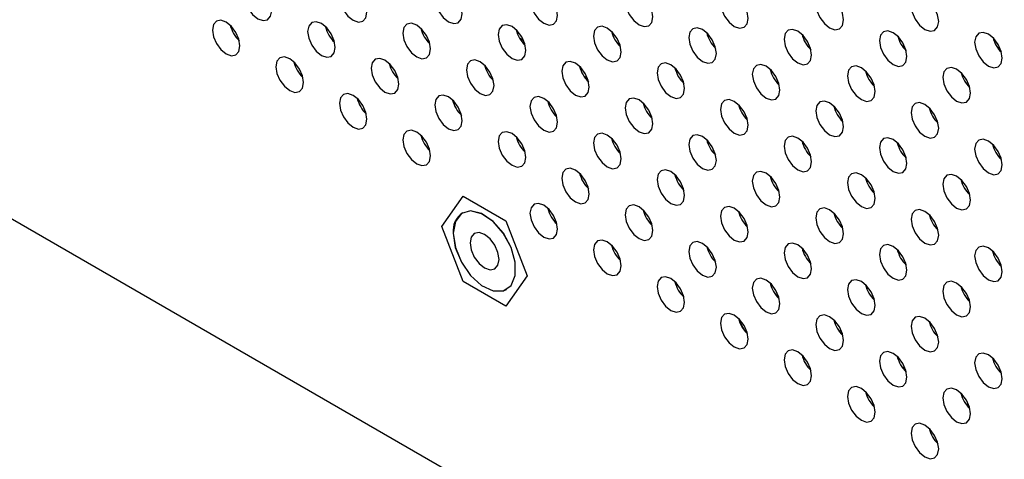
# Model space of a CAD drawing. Header units: millimetres. Extents: x 0 to 844, y -2 to 552.
# Tile 84 of 151: x 635.35 to 641.36, y 408.99 to 411.68. Entities that reach past the tile are written whole.
import ezdxf

# ---------------------------------------------------------------- set-up
doc = ezdxf.new("R2010")
doc.units = ezdxf.units.MM
doc.styles.get("Standard").update_dxf_attribs({"font": 'GOTHIC.TTF'})
doc.dimstyles.new('SLDDIMSTYLE7', dxfattribs={"dimtxt": 0.18, "dimasz": 1.3208, "dimexe": 0, "dimexo": 0.0625, "dimgap": 0, "dimtad": 0, "dimtih": 1, "dimtoh": 1, "dimdec": 0, "dimrnd": 1e-09, "dimzin": 0, "dimdsep": 46, "dimtxsty": 'STANDARD', "dimblk1": 'DOT', "dimblk2": 'DOT', "dimsah": 1, "dimcen": 0.09, "dimadec": 0, "dimazin": 0, "dimtfac": 1.3208, "dimtdec": 0, "dimtofl": 0, "dimtmove": 0, "dimatfit": 3, "dimldrblk": 'DOT', "dimfxl": 1, "dimfrac": 2, "dimtolj": 1, "dimtzin": 0, "dimarcsym": 0})

# ---------------------------------------------------------------- blocks, each defined once
blk = doc.blocks.new('_Dot')
at = {"color": 0, "linetype": 'ByBlock', "lineweight": -2}
blk.add_line((-0.5, 0), (-1, 0), dxfattribs=at)
at = {"color": 0, "linetype": 'ByBlock', "const_width": 0.5}
blk.add_lwpolyline([(-0.25, 0, 1), (0.25, 0, 1)], format="xyb", close=True, dxfattribs=at)

msp = doc.modelspace()

# ---------------------------------------------------------------- linework, layer by layer
at = {"color": 7, "linetype": 'Continuous', "lineweight": 25}
for p, q in [((614.1988, 422.638), (681.9211, 383.5428)), ((638.425, 411.5474), (638.4007, 411.5614)), ((637.462, 411.1085), (637.4476, 411.1168)), ((637.8499, 410.8846), (637.8355, 410.8929)), ((637.9251, 410.4107), (638.0558, 410.5966)), ((638.0558, 410.5966), (638.0559, 410.5967)), ((638.0558, 410.5966), (638.317, 410.4458)), ((638.0518, 410.4934), (638.0517, 410.4933)), ((638.317, 410.4458), (638.3172, 410.4459)), ((638.317, 410.4458), (638.4477, 410.109)), ((638.0558, 410.074), (637.9251, 410.4107)), ((638.317, 409.9232), (638.0558, 410.074)), ((638.4477, 410.109), (638.317, 409.9232)), ((638.4477, 410.109), (638.4479, 410.1092)), ((638.3211, 410.0265), (638.3213, 410.0266)), ((638.317, 409.9232), (638.3172, 409.9233)), ((639.7429, 409.8307), (639.7787, 409.7688))]:
    msp.add_line(p, q, dxfattribs=at)
at = {"color": 7, "linetype": 'Continuous', "lineweight": 25, "flags": 128}
for points in [[(636.8868, 411.7292), (636.8804, 411.7701), (636.8622, 411.8122), (636.8348, 411.849), (636.8026, 411.875), (636.7704, 411.8862), (636.7431, 411.8809), (636.7248, 411.8599), (636.7184, 411.8264), (636.7248, 411.7855), (636.7431, 411.7434), (636.7704, 411.7066), (636.8026, 411.6806), (636.8348, 411.6694), (636.8622, 411.6747), (636.8804, 411.6957), (636.8868, 411.7292)], [(637.4687, 411.72), (637.4623, 411.7609), (637.444, 411.8029), (637.4167, 411.8398), (637.3845, 411.8658), (637.3523, 411.877), (637.325, 411.8717), (637.3067, 411.8507), (637.3003, 411.8172), (637.3067, 411.7763), (637.325, 411.7342), (637.3523, 411.6973), (637.3845, 411.6713), (637.4167, 411.6601), (637.444, 411.6654), (637.4623, 411.6865), (637.4687, 411.72)], [(638.0506, 411.7107), (638.0442, 411.7516), (638.0259, 411.7937), (637.9986, 411.8305), (637.9664, 411.8565), (637.9342, 411.8677), (637.9068, 411.8624), (637.8886, 411.8414), (637.8822, 411.8079), (637.8886, 411.767), (637.9068, 411.7249), (637.9342, 411.6881), (637.9664, 411.6621), (637.9986, 411.6509), (638.0259, 411.6562), (638.0442, 411.6772), (638.0506, 411.7107)], [(638.6324, 411.7014), (638.626, 411.7424), (638.6078, 411.7844), (638.5805, 411.8213), (638.5482, 411.8473), (638.516, 411.8585), (638.4887, 411.8532), (638.4705, 411.8322), (638.4641, 411.7987), (638.4705, 411.7577), (638.4887, 411.7157), (638.516, 411.6788), (638.5482, 411.6528), (638.5805, 411.6416), (638.6078, 411.6469), (638.626, 411.6679), (638.6324, 411.7014)], [(639.2143, 411.6922), (639.2079, 411.7331), (639.1897, 411.7752), (639.1624, 411.812), (639.1301, 411.838), (639.0979, 411.8492), (639.0706, 411.8439), (639.0524, 411.8229), (639.0459, 411.7894), (639.0524, 411.7485), (639.0706, 411.7064), (639.0979, 411.6696), (639.1301, 411.6436), (639.1624, 411.6324), (639.1897, 411.6377), (639.2079, 411.6587), (639.2143, 411.6922)], [(639.7962, 411.6829), (639.7898, 411.7238), (639.7715, 411.7659), (639.7442, 411.8028), (639.712, 411.8288), (639.6798, 411.84), (639.6525, 411.8347), (639.6342, 411.8137), (639.6278, 411.7801), (639.6342, 411.7392), (639.6525, 411.6972), (639.6798, 411.6603), (639.712, 411.6343), (639.7442, 411.6231), (639.7715, 411.6284), (639.7898, 411.6494), (639.7962, 411.6829)], [(640.3781, 411.6737), (640.3717, 411.7146), (640.3534, 411.7567), (640.3261, 411.7935), (640.2939, 411.8195), (640.2617, 411.8307), (640.2344, 411.8254), (640.2161, 411.8044), (640.2097, 411.7709), (640.2161, 411.73), (640.2344, 411.6879), (640.2617, 411.6511), (640.2939, 411.6251), (640.3261, 411.6139), (640.3534, 411.6192), (640.3717, 411.6402), (640.3781, 411.6737)], [(640.9599, 411.6644), (640.9535, 411.7053), (640.9353, 411.7474), (640.908, 411.7843), (640.8758, 411.8103), (640.8435, 411.8215), (640.8162, 411.8161), (640.798, 411.7951), (640.7916, 411.7616), (640.798, 411.7207), (640.8162, 411.6787), (640.8435, 411.6418), (640.8758, 411.6158), (640.908, 411.6046), (640.9353, 411.6099), (640.9535, 411.6309), (640.9599, 411.6644)], [(636.6928, 411.5145), (636.6864, 411.5554), (636.6682, 411.5975), (636.6409, 411.6343), (636.6086, 411.6603), (636.5764, 411.6715), (636.5491, 411.6662), (636.5309, 411.6452), (636.5245, 411.6117), (636.5309, 411.5708), (636.5491, 411.5287), (636.5764, 411.4919), (636.6086, 411.4659), (636.6409, 411.4547), (636.6682, 411.46), (636.6864, 411.481), (636.6928, 411.5145)], [(637.2747, 411.5053), (637.2683, 411.5462), (637.2501, 411.5882), (637.2228, 411.6251), (637.1905, 411.6511), (637.1583, 411.6623), (637.131, 411.657), (637.1128, 411.636), (637.1064, 411.6025), (637.1128, 411.5616), (637.131, 411.5195), (637.1583, 411.4826), (637.1905, 411.4566), (637.2228, 411.4454), (637.2501, 411.4508), (637.2683, 411.4718), (637.2747, 411.5053)], [(637.8566, 411.496), (637.8502, 411.5369), (637.8319, 411.579), (637.8046, 411.6158), (637.7724, 411.6418), (637.7402, 411.653), (637.7129, 411.6477), (637.6946, 411.6267), (637.6882, 411.5932), (637.6946, 411.5523), (637.7129, 411.5102), (637.7402, 411.4734), (637.7724, 411.4474), (637.8046, 411.4362), (637.8319, 411.4415), (637.8502, 411.4625), (637.8566, 411.496)], [(638.4385, 411.4868), (638.4321, 411.5277), (638.4138, 411.5697), (638.3865, 411.6066), (638.3543, 411.6326), (638.3221, 411.6438), (638.2948, 411.6385), (638.2765, 411.6175), (638.2701, 411.584), (638.2765, 411.5431), (638.2948, 411.501), (638.3221, 411.4641), (638.3543, 411.4381), (638.3865, 411.4269), (638.4138, 411.4322), (638.4321, 411.4532), (638.4385, 411.4868)], [(639.0204, 411.4775), (639.0139, 411.5184), (638.9957, 411.5605), (638.9684, 411.5973), (638.9362, 411.6233), (638.9039, 411.6345), (638.8766, 411.6292), (638.8584, 411.6082), (638.852, 411.5747), (638.8584, 411.5338), (638.8766, 411.4917), (638.9039, 411.4549), (638.9362, 411.4289), (638.9684, 411.4177), (638.9957, 411.423), (639.0139, 411.444), (639.0204, 411.4775)], [(639.6022, 411.4682), (639.5958, 411.5091), (639.5776, 411.5512), (639.5503, 411.5881), (639.5181, 411.6141), (639.4858, 411.6253), (639.4585, 411.62), (639.4403, 411.599), (639.4339, 411.5655), (639.4403, 411.5245), (639.4585, 411.4825), (639.4858, 411.4456), (639.5181, 411.4196), (639.5503, 411.4084), (639.5776, 411.4137), (639.5958, 411.4347), (639.6022, 411.4682)], [(640.1841, 411.459), (640.1777, 411.4999), (640.1594, 411.542), (640.1321, 411.5788), (640.0999, 411.6048), (640.0677, 411.616), (640.0404, 411.6107), (640.0221, 411.5897), (640.0157, 411.5562), (640.0221, 411.5153), (640.0404, 411.4732), (640.0677, 411.4364), (640.0999, 411.4104), (640.1321, 411.3992), (640.1594, 411.4045), (640.1777, 411.4255), (640.1841, 411.459)], [(640.766, 411.4497), (640.7596, 411.4906), (640.7413, 411.5327), (640.714, 411.5696), (640.6818, 411.5956), (640.6496, 411.6068), (640.6223, 411.6015), (640.604, 411.5804), (640.5976, 411.5469), (640.604, 411.506), (640.6223, 411.464), (640.6496, 411.4271), (640.6818, 411.4011), (640.714, 411.3899), (640.7413, 411.3952), (640.7596, 411.4162), (640.766, 411.4497)], [(641.3479, 411.4405), (641.3415, 411.4814), (641.3232, 411.5235), (641.2959, 411.5603), (641.2637, 411.5863), (641.2315, 411.5975), (641.2041, 411.5922), (641.1859, 411.5712), (641.1795, 411.5377), (641.1859, 411.4968), (641.2041, 411.4547), (641.2315, 411.4179), (641.2637, 411.3919), (641.2959, 411.3807), (641.3232, 411.386), (641.3415, 411.407), (641.3479, 411.4405)], [(637.0808, 411.2906), (637.0743, 411.3315), (637.0561, 411.3736), (637.0288, 411.4104), (636.9966, 411.4364), (636.9643, 411.4476), (636.937, 411.4423), (636.9188, 411.4213), (636.9124, 411.3878), (636.9188, 411.3469), (636.937, 411.3048), (636.9643, 411.268), (636.9966, 411.242), (637.0288, 411.2308), (637.0561, 411.2361), (637.0743, 411.2571), (637.0808, 411.2906)], [(637.6626, 411.2813), (637.6562, 411.3222), (637.638, 411.3643), (637.6107, 411.4011), (637.5785, 411.4271), (637.5462, 411.4383), (637.5189, 411.433), (637.5007, 411.412), (637.4943, 411.3785), (637.5007, 411.3376), (637.5189, 411.2955), (637.5462, 411.2587), (637.5785, 411.2327), (637.6107, 411.2215), (637.638, 411.2268), (637.6562, 411.2478), (637.6626, 411.2813)], [(638.2445, 411.2721), (638.2381, 411.313), (638.2199, 411.3551), (638.1925, 411.3919), (638.1603, 411.4179), (638.1281, 411.4291), (638.1008, 411.4238), (638.0825, 411.4028), (638.0761, 411.3693), (638.0825, 411.3284), (638.1008, 411.2863), (638.1281, 411.2495), (638.1603, 411.2235), (638.1925, 411.2123), (638.2199, 411.2176), (638.2381, 411.2386), (638.2445, 411.2721)], [(638.8264, 411.2628), (638.82, 411.3037), (638.8017, 411.3458), (638.7744, 411.3826), (638.7422, 411.4086), (638.71, 411.4198), (638.6827, 411.4145), (638.6644, 411.3935), (638.658, 411.36), (638.6644, 411.3191), (638.6827, 411.277), (638.71, 411.2402), (638.7422, 411.2142), (638.7744, 411.203), (638.8017, 411.2083), (638.82, 411.2293), (638.8264, 411.2628)], [(639.4083, 411.2536), (639.4019, 411.2945), (639.3836, 411.3365), (639.3563, 411.3734), (639.3241, 411.3994), (639.2919, 411.4106), (639.2645, 411.4053), (639.2463, 411.3843), (639.2399, 411.3508), (639.2463, 411.3099), (639.2645, 411.2678), (639.2919, 411.2309), (639.3241, 411.2049), (639.3563, 411.1937), (639.3836, 411.1991), (639.4019, 411.2201), (639.4083, 411.2536)], [(639.9902, 411.2443), (639.9838, 411.2852), (639.9655, 411.3273), (639.9382, 411.3641), (639.906, 411.3901), (639.8738, 411.4013), (639.8464, 411.396), (639.8282, 411.375), (639.8218, 411.3415), (639.8282, 411.3006), (639.8464, 411.2585), (639.8738, 411.2217), (639.906, 411.1957), (639.9382, 411.1845), (639.9655, 411.1898), (639.9838, 411.2108), (639.9902, 411.2443)], [(640.572, 411.2351), (640.5656, 411.276), (640.5474, 411.318), (640.5201, 411.3549), (640.4878, 411.3809), (640.4556, 411.3921), (640.4283, 411.3868), (640.4101, 411.3658), (640.4036, 411.3323), (640.4101, 411.2914), (640.4283, 411.2493), (640.4556, 411.2124), (640.4878, 411.1864), (640.5201, 411.1752), (640.5474, 411.1806), (640.5656, 411.2016), (640.572, 411.2351)], [(641.1539, 411.2258), (641.1475, 411.2667), (641.1293, 411.3088), (641.1019, 411.3456), (641.0697, 411.3716), (641.0375, 411.3828), (641.0102, 411.3775), (640.9919, 411.3565), (640.9855, 411.323), (640.9919, 411.2821), (641.0102, 411.24), (641.0375, 411.2032), (641.0697, 411.1772), (641.1019, 411.166), (641.1293, 411.1713), (641.1475, 411.1923), (641.1539, 411.2258)], [(638.7922, 411.3315), (638.803, 411.3241), (638.8163, 411.3148)], [(637.4687, 411.0666), (637.4623, 411.1075), (637.444, 411.1496), (637.4167, 411.1865), (637.3845, 411.2125), (637.3523, 411.2237), (637.325, 411.2184), (637.3067, 411.1973), (637.3003, 411.1638), (637.3067, 411.1229), (637.325, 411.0809), (637.3523, 411.044), (637.3845, 411.018), (637.4167, 411.0068), (637.444, 411.0121), (637.4623, 411.0331), (637.4687, 411.0666)], [(638.0506, 411.0574), (638.0442, 411.0983), (638.0259, 411.1404), (637.9986, 411.1772), (637.9664, 411.2032), (637.9342, 411.2144), (637.9068, 411.2091), (637.8886, 411.1881), (637.8822, 411.1546), (637.8886, 411.1137), (637.9068, 411.0716), (637.9342, 411.0348), (637.9664, 411.0088), (637.9986, 410.9976), (638.0259, 411.0029), (638.0442, 411.0239), (638.0506, 411.0574)], [(638.6324, 411.0481), (638.626, 411.089), (638.6078, 411.1311), (638.5805, 411.168), (638.5482, 411.194), (638.516, 411.2052), (638.4887, 411.1998), (638.4705, 411.1788), (638.4641, 411.1453), (638.4705, 411.1044), (638.4887, 411.0624), (638.516, 411.0255), (638.5482, 410.9995), (638.5805, 410.9883), (638.6078, 410.9936), (638.626, 411.0146), (638.6324, 411.0481)], [(639.2143, 411.0389), (639.2079, 411.0798), (639.1897, 411.1219), (639.1624, 411.1587), (639.1301, 411.1847), (639.0979, 411.1959), (639.0706, 411.1906), (639.0524, 411.1696), (639.0459, 411.1361), (639.0524, 411.0952), (639.0706, 411.0531), (639.0979, 411.0163), (639.1301, 410.9903), (639.1624, 410.9791), (639.1897, 410.9844), (639.2079, 411.0054), (639.2143, 411.0389)], [(639.7962, 411.0296), (639.7898, 411.0705), (639.7715, 411.1126), (639.7442, 411.1494), (639.712, 411.1754), (639.6798, 411.1866), (639.6525, 411.1813), (639.6342, 411.1603), (639.6278, 411.1268), (639.6342, 411.0859), (639.6525, 411.0439), (639.6798, 411.007), (639.712, 410.981), (639.7442, 410.9698), (639.7715, 410.9751), (639.7898, 410.9961), (639.7962, 411.0296)], [(640.3781, 411.0204), (640.3717, 411.0613), (640.3534, 411.1033), (640.3261, 411.1402), (640.2939, 411.1662), (640.2617, 411.1774), (640.2344, 411.1721), (640.2161, 411.1511), (640.2097, 411.1176), (640.2161, 411.0767), (640.2344, 411.0346), (640.2617, 410.9977), (640.2939, 410.9717), (640.3261, 410.9605), (640.3534, 410.9659), (640.3717, 410.9869), (640.3781, 411.0204)], [(640.9599, 411.0111), (640.9535, 411.052), (640.9353, 411.0941), (640.908, 411.1309), (640.8758, 411.1569), (640.8435, 411.1681), (640.8162, 411.1628), (640.798, 411.1418), (640.7916, 411.1083), (640.798, 411.0674), (640.8162, 411.0253), (640.8435, 410.9885), (640.8758, 410.9625), (640.908, 410.9513), (640.9353, 410.9566), (640.9535, 410.9776), (640.9599, 411.0111)], [(637.8566, 410.8427), (637.8502, 410.8836), (637.8319, 410.9257), (637.8046, 410.9625), (637.7724, 410.9885), (637.7402, 410.9997), (637.7129, 410.9944), (637.6946, 410.9734), (637.6882, 410.9399), (637.6946, 410.899), (637.7129, 410.8569), (637.7402, 410.8201), (637.7724, 410.7941), (637.8046, 410.7829), (637.8319, 410.7882), (637.8502, 410.8092), (637.8566, 410.8427)], [(638.4385, 410.8334), (638.4321, 410.8743), (638.4138, 410.9164), (638.3865, 410.9533), (638.3543, 410.9793), (638.3221, 410.9905), (638.2948, 410.9852), (638.2765, 410.9641), (638.2701, 410.9306), (638.2765, 410.8897), (638.2948, 410.8477), (638.3221, 410.8108), (638.3543, 410.7848), (638.3865, 410.7736), (638.4138, 410.7789), (638.4321, 410.7999), (638.4385, 410.8334)], [(639.0204, 410.8242), (639.0139, 410.8651), (638.9957, 410.9072), (638.9684, 410.944), (638.9362, 410.97), (638.9039, 410.9812), (638.8766, 410.9759), (638.8584, 410.9549), (638.852, 410.9214), (638.8584, 410.8805), (638.8766, 410.8384), (638.9039, 410.8016), (638.9362, 410.7756), (638.9684, 410.7644), (638.9957, 410.7697), (639.0139, 410.7907), (639.0204, 410.8242)], [(639.6022, 410.8149), (639.5958, 410.8558), (639.5776, 410.8979), (639.5503, 410.9348), (639.5181, 410.9608), (639.4858, 410.972), (639.4585, 410.9666), (639.4403, 410.9456), (639.4339, 410.9121), (639.4403, 410.8712), (639.4585, 410.8292), (639.4858, 410.7923), (639.5181, 410.7663), (639.5503, 410.7551), (639.5776, 410.7604), (639.5958, 410.7814), (639.6022, 410.8149)], [(640.1841, 410.8057), (640.1777, 410.8466), (640.1594, 410.8887), (640.1321, 410.9255), (640.0999, 410.9515), (640.0677, 410.9627), (640.0404, 410.9574), (640.0221, 410.9364), (640.0157, 410.9029), (640.0221, 410.862), (640.0404, 410.8199), (640.0677, 410.7831), (640.0999, 410.7571), (640.1321, 410.7459), (640.1594, 410.7512), (640.1777, 410.7722), (640.1841, 410.8057)], [(640.766, 410.7964), (640.7596, 410.8373), (640.7413, 410.8794), (640.714, 410.9162), (640.6818, 410.9422), (640.6496, 410.9534), (640.6223, 410.9481), (640.604, 410.9271), (640.5976, 410.8936), (640.604, 410.8527), (640.6223, 410.8106), (640.6496, 410.7738), (640.6818, 410.7478), (640.714, 410.7366), (640.7413, 410.7419), (640.7596, 410.7629), (640.766, 410.7964)], [(641.3479, 410.7872), (641.3415, 410.8281), (641.3232, 410.8702), (641.2959, 410.907), (641.2637, 410.933), (641.2315, 410.9442), (641.2041, 410.9389), (641.1859, 410.9179), (641.1795, 410.8844), (641.1859, 410.8435), (641.2041, 410.8014), (641.2315, 410.7646), (641.2637, 410.7386), (641.2959, 410.7274), (641.3232, 410.7327), (641.3415, 410.7537), (641.3479, 410.7872)], [(638.8264, 410.6095), (638.82, 410.6504), (638.8017, 410.6925), (638.7744, 410.7293), (638.7422, 410.7553), (638.71, 410.7665), (638.6827, 410.7612), (638.6644, 410.7402), (638.658, 410.7067), (638.6644, 410.6658), (638.6827, 410.6237), (638.71, 410.5869), (638.7422, 410.5609), (638.7744, 410.5497), (638.8017, 410.555), (638.82, 410.576), (638.8264, 410.6095)], [(639.4083, 410.6003), (639.4019, 410.6412), (639.3836, 410.6832), (639.3563, 410.7201), (639.3241, 410.7461), (639.2919, 410.7573), (639.2645, 410.752), (639.2463, 410.731), (639.2399, 410.6975), (639.2463, 410.6566), (639.2645, 410.6145), (639.2919, 410.5776), (639.3241, 410.5516), (639.3563, 410.5404), (639.3836, 410.5457), (639.4019, 410.5667), (639.4083, 410.6003)], [(639.9902, 410.591), (639.9838, 410.6319), (639.9655, 410.674), (639.9382, 410.7108), (639.906, 410.7368), (639.8738, 410.748), (639.8464, 410.7427), (639.8282, 410.7217), (639.8218, 410.6882), (639.8282, 410.6473), (639.8464, 410.6052), (639.8738, 410.5684), (639.906, 410.5424), (639.9382, 410.5312), (639.9655, 410.5365), (639.9838, 410.5575), (639.9902, 410.591)], [(640.572, 410.5817), (640.5656, 410.6226), (640.5474, 410.6647), (640.5201, 410.7016), (640.4878, 410.7276), (640.4556, 410.7388), (640.4283, 410.7335), (640.4101, 410.7125), (640.4036, 410.6789), (640.4101, 410.638), (640.4283, 410.596), (640.4556, 410.5591), (640.4878, 410.5331), (640.5201, 410.5219), (640.5474, 410.5272), (640.5656, 410.5482), (640.572, 410.5817)], [(641.1539, 410.5725), (641.1475, 410.6134), (641.1293, 410.6555), (641.1019, 410.6923), (641.0697, 410.7183), (641.0375, 410.7295), (641.0102, 410.7242), (640.9919, 410.7032), (640.9855, 410.6697), (640.9919, 410.6288), (641.0102, 410.5867), (641.0375, 410.5499), (641.0697, 410.5239), (641.1019, 410.5127), (641.1293, 410.518), (641.1475, 410.539), (641.1539, 410.5725)], [(638.6324, 410.3948), (638.626, 410.4357), (638.6078, 410.4778), (638.5805, 410.5146), (638.5482, 410.5406), (638.516, 410.5518), (638.4887, 410.5465), (638.4705, 410.5255), (638.4641, 410.492), (638.4705, 410.4511), (638.4887, 410.409), (638.516, 410.3722), (638.5482, 410.3462), (638.5805, 410.335), (638.6078, 410.3403), (638.626, 410.3613), (638.6324, 410.3948)], [(637.9953, 410.3704), (638.0082, 410.2832), (638.0452, 410.1928), (638.1013, 410.1115), (638.1689, 410.0502), (638.2389, 410.0173), (638.3019, 410.0172), (638.3492, 410.0498), (638.3746, 410.1109), (638.3746, 410.192), (638.3492, 410.2824), (638.3019, 410.3697), (638.2389, 410.4422), (638.1689, 410.4901), (638.1013, 410.5069), (638.0452, 410.4904), (638.0082, 410.4427), (637.9953, 410.3704)], [(637.9958, 410.3699), (638.0087, 410.283), (638.0456, 410.1929), (638.1015, 410.1119), (638.1688, 410.0509), (638.2386, 410.0181), (638.3012, 410.018), (638.3484, 410.0505), (638.3737, 410.1113), (638.3737, 410.1922), (638.3484, 410.2822), (638.3012, 410.3692), (638.2386, 410.4414), (638.1688, 410.4892), (638.1015, 410.5059), (638.0456, 410.4894), (638.0087, 410.442), (637.9958, 410.3699)], [(639.2143, 410.3856), (639.2079, 410.4265), (639.1897, 410.4685), (639.1624, 410.5054), (639.1301, 410.5314), (639.0979, 410.5426), (639.0706, 410.5373), (639.0524, 410.5163), (639.0459, 410.4828), (639.0524, 410.4419), (639.0706, 410.3998), (639.0979, 410.3629), (639.1301, 410.3369), (639.1624, 410.3257), (639.1897, 410.331), (639.2079, 410.3521), (639.2143, 410.3856)], [(639.7962, 410.3763), (639.7898, 410.4172), (639.7715, 410.4593), (639.7442, 410.4961), (639.712, 410.5221), (639.6798, 410.5333), (639.6525, 410.528), (639.6342, 410.507), (639.6278, 410.4735), (639.6342, 410.4326), (639.6525, 410.3905), (639.6798, 410.3537), (639.712, 410.3277), (639.7442, 410.3165), (639.7715, 410.3218), (639.7898, 410.3428), (639.7962, 410.3763)], [(640.3781, 410.3671), (640.3717, 410.408), (640.3534, 410.45), (640.3261, 410.4869), (640.2939, 410.5129), (640.2617, 410.5241), (640.2344, 410.5188), (640.2161, 410.4978), (640.2097, 410.4643), (640.2161, 410.4233), (640.2344, 410.3813), (640.2617, 410.3444), (640.2939, 410.3184), (640.3261, 410.3072), (640.3534, 410.3125), (640.3717, 410.3335), (640.3781, 410.3671)], [(640.9599, 410.3578), (640.9535, 410.3987), (640.9353, 410.4408), (640.908, 410.4776), (640.8758, 410.5036), (640.8435, 410.5148), (640.8162, 410.5095), (640.798, 410.4885), (640.7916, 410.455), (640.798, 410.4141), (640.8162, 410.372), (640.8435, 410.3352), (640.8758, 410.3092), (640.908, 410.298), (640.9353, 410.3033), (640.9535, 410.3243), (640.9599, 410.3578)], [(637.996, 410.37), (638.0089, 410.2831), (638.0458, 410.193), (638.1016, 410.112), (638.169, 410.051), (638.2387, 410.0182), (638.3014, 410.0181), (638.3213, 410.0266)], [(638.0982, 410.311), (638.1049, 410.2681), (638.1241, 410.2239), (638.1528, 410.1852), (638.1866, 410.1579), (638.2204, 410.1462), (638.2491, 410.1517), (638.2682, 410.1738), (638.275, 410.209), (638.2682, 410.2519), (638.2491, 410.2961), (638.2204, 410.3348), (638.1866, 410.3621), (638.1528, 410.3738), (638.1241, 410.3682), (638.1049, 410.3462), (638.0982, 410.311)], [(639.0204, 410.1709), (639.0139, 410.2118), (638.9957, 410.2539), (638.9684, 410.2907), (638.9362, 410.3167), (638.9039, 410.3279), (638.8766, 410.3226), (638.8584, 410.3016), (638.852, 410.2681), (638.8584, 410.2272), (638.8766, 410.1851), (638.9039, 410.1483), (638.9362, 410.1223), (638.9684, 410.1111), (638.9957, 410.1164), (639.0139, 410.1374), (639.0204, 410.1709)], [(639.6022, 410.1616), (639.5958, 410.2025), (639.5776, 410.2446), (639.5503, 410.2814), (639.5181, 410.3074), (639.4858, 410.3186), (639.4585, 410.3133), (639.4403, 410.2923), (639.4339, 410.2588), (639.4403, 410.2179), (639.4585, 410.1758), (639.4858, 410.139), (639.5181, 410.113), (639.5503, 410.1018), (639.5776, 410.1071), (639.5958, 410.1281), (639.6022, 410.1616)], [(640.1841, 410.1524), (640.1777, 410.1933), (640.1594, 410.2353), (640.1321, 410.2722), (640.0999, 410.2982), (640.0677, 410.3094), (640.0404, 410.3041), (640.0221, 410.2831), (640.0157, 410.2496), (640.0221, 410.2087), (640.0404, 410.1666), (640.0677, 410.1298), (640.0999, 410.1038), (640.1321, 410.0926), (640.1594, 410.0979), (640.1777, 410.1189), (640.1841, 410.1524)], [(640.766, 410.1431), (640.7596, 410.184), (640.7413, 410.2261), (640.714, 410.2629), (640.6818, 410.2889), (640.6496, 410.3001), (640.6223, 410.2948), (640.604, 410.2738), (640.5976, 410.2403), (640.604, 410.1994), (640.6223, 410.1573), (640.6496, 410.1205), (640.6818, 410.0945), (640.714, 410.0833), (640.7413, 410.0886), (640.7596, 410.1096), (640.766, 410.1431)], [(641.3479, 410.1339), (641.3415, 410.1748), (641.3232, 410.2168), (641.2959, 410.2537), (641.2637, 410.2797), (641.2315, 410.2909), (641.2041, 410.2856), (641.1859, 410.2646), (641.1795, 410.2311), (641.1859, 410.1902), (641.2041, 410.1481), (641.2315, 410.1112), (641.2637, 410.0852), (641.2959, 410.074), (641.3232, 410.0794), (641.3415, 410.1004), (641.3479, 410.1339)], [(639.4083, 409.9469), (639.4019, 409.9878), (639.3836, 410.0299), (639.3563, 410.0668), (639.3241, 410.0928), (639.2919, 410.104), (639.2645, 410.0987), (639.2463, 410.0776), (639.2399, 410.0441), (639.2463, 410.0032), (639.2645, 409.9612), (639.2919, 409.9243), (639.3241, 409.8983), (639.3563, 409.8871), (639.3836, 409.8924), (639.4019, 409.9134), (639.4083, 409.9469)], [(639.9902, 409.9377), (639.9838, 409.9786), (639.9655, 410.0207), (639.9382, 410.0575), (639.906, 410.0835), (639.8738, 410.0947), (639.8464, 410.0894), (639.8282, 410.0684), (639.8218, 410.0349), (639.8282, 409.994), (639.8464, 409.9519), (639.8738, 409.9151), (639.906, 409.8891), (639.9382, 409.8779), (639.9655, 409.8832), (639.9838, 409.9042), (639.9902, 409.9377)], [(640.572, 409.9284), (640.5656, 409.9693), (640.5474, 410.0114), (640.5201, 410.0483), (640.4878, 410.0743), (640.4556, 410.0855), (640.4283, 410.0801), (640.4101, 410.0591), (640.4036, 410.0256), (640.4101, 409.9847), (640.4283, 409.9427), (640.4556, 409.9058), (640.4878, 409.8798), (640.5201, 409.8686), (640.5474, 409.8739), (640.5656, 409.8949), (640.572, 409.9284)], [(641.1539, 409.9192), (641.1475, 409.9601), (641.1293, 410.0021), (641.1019, 410.039), (641.0697, 410.065), (641.0375, 410.0762), (641.0102, 410.0709), (640.9919, 410.0499), (640.9855, 410.0164), (640.9919, 409.9755), (641.0102, 409.9334), (641.0375, 409.8966), (641.0697, 409.8706), (641.1019, 409.8594), (641.1293, 409.8647), (641.1475, 409.8857), (641.1539, 409.9192)], [(639.9631, 409.9958), (639.9637, 409.9959), (639.9766, 409.9984)], [(639.7962, 409.723), (639.7898, 409.7639), (639.7715, 409.806), (639.7442, 409.8428), (639.712, 409.8688), (639.6798, 409.88), (639.6525, 409.8747), (639.6342, 409.8537), (639.6278, 409.8202), (639.6342, 409.7793), (639.6525, 409.7372), (639.6798, 409.7004), (639.712, 409.6744), (639.7442, 409.6632), (639.7715, 409.6685), (639.7898, 409.6895), (639.7962, 409.723)], [(640.3781, 409.7137), (640.3717, 409.7546), (640.3534, 409.7967), (640.3261, 409.8336), (640.2939, 409.8596), (640.2617, 409.8708), (640.2344, 409.8654), (640.2161, 409.8444), (640.2097, 409.8109), (640.2161, 409.77), (640.2344, 409.728), (640.2617, 409.6911), (640.2939, 409.6651), (640.3261, 409.6539), (640.3534, 409.6592), (640.3717, 409.6802), (640.3781, 409.7137)], [(640.9599, 409.7045), (640.9535, 409.7454), (640.9353, 409.7875), (640.908, 409.8243), (640.8758, 409.8503), (640.8435, 409.8615), (640.8162, 409.8562), (640.798, 409.8352), (640.7916, 409.8017), (640.798, 409.7608), (640.8162, 409.7187), (640.8435, 409.6819), (640.8758, 409.6559), (640.908, 409.6447), (640.9353, 409.65), (640.9535, 409.671), (640.9599, 409.7045)], [(640.351, 409.7718), (640.3516, 409.772), (640.3645, 409.7745)], [(640.1841, 409.4991), (640.1777, 409.54), (640.1594, 409.582), (640.1321, 409.6189), (640.0999, 409.6449), (640.0677, 409.6561), (640.0404, 409.6508), (640.0221, 409.6298), (640.0157, 409.5963), (640.0221, 409.5554), (640.0404, 409.5133), (640.0677, 409.4764), (640.0999, 409.4504), (640.1321, 409.4392), (640.1594, 409.4445), (640.1777, 409.4656), (640.1841, 409.4991)], [(640.766, 409.4898), (640.7596, 409.5307), (640.7413, 409.5728), (640.714, 409.6096), (640.6818, 409.6356), (640.6496, 409.6468), (640.6223, 409.6415), (640.604, 409.6205), (640.5976, 409.587), (640.604, 409.5461), (640.6223, 409.504), (640.6496, 409.4672), (640.6818, 409.4412), (640.714, 409.43), (640.7413, 409.4353), (640.7596, 409.4563), (640.766, 409.4898)], [(641.3479, 409.4805), (641.3415, 409.5215), (641.3232, 409.5635), (641.2959, 409.6004), (641.2637, 409.6264), (641.2315, 409.6376), (641.2041, 409.6323), (641.1859, 409.6113), (641.1795, 409.5778), (641.1859, 409.5368), (641.2041, 409.4948), (641.2315, 409.4579), (641.2637, 409.4319), (641.2959, 409.4207), (641.3232, 409.426), (641.3415, 409.447), (641.3479, 409.4805)], [(640.7389, 409.5479), (640.7395, 409.5481), (640.7524, 409.5506)], [(640.572, 409.2751), (640.5656, 409.316), (640.5474, 409.3581), (640.5201, 409.3949), (640.4878, 409.4209), (640.4556, 409.4321), (640.4283, 409.4268), (640.4101, 409.4058), (640.4036, 409.3723), (640.4101, 409.3314), (640.4283, 409.2893), (640.4556, 409.2525), (640.4878, 409.2265), (640.5201, 409.2153), (640.5474, 409.2206), (640.5656, 409.2416), (640.572, 409.2751)], [(641.1539, 409.2659), (641.1475, 409.3068), (641.1293, 409.3488), (641.1019, 409.3857), (641.0697, 409.4117), (641.0375, 409.4229), (641.0102, 409.4176), (640.9919, 409.3966), (640.9855, 409.3631), (640.9919, 409.3222), (641.0102, 409.2801), (641.0375, 409.2432), (641.0697, 409.2172), (641.1019, 409.206), (641.1293, 409.2113), (641.1475, 409.2323), (641.1539, 409.2659)], [(641.1268, 409.324), (641.1275, 409.3241), (641.1404, 409.3266)], [(640.9599, 409.0512), (640.9535, 409.0921), (640.9353, 409.1342), (640.908, 409.171), (640.8758, 409.197), (640.8435, 409.2082), (640.8162, 409.2029), (640.798, 409.1819), (640.7916, 409.1484), (640.798, 409.1075), (640.8162, 409.0654), (640.8435, 409.0286), (640.8758, 409.0026), (640.908, 408.9914), (640.9353, 408.9967), (640.9535, 409.0177), (640.9599, 409.0512)]]:
    msp.add_lwpolyline(points, dxfattribs=at)
at = {"color": 7, "linetype": 'Continuous', "lineweight": 25}
for centre, radius, start, end in [((636.8235, 411.6872), 0.1951, 193.62055, 226.37438), ((637.4055, 411.6779), 0.1951, 193.62638, 226.36855), ((637.9873, 411.6687), 0.1951, 193.62055, 226.37438), ((638.5692, 411.6594), 0.195, 193.62063, 226.37556), ((639.1511, 411.6502), 0.1951, 193.62167, 226.372), ((639.7329, 411.6409), 0.1951, 193.62175, 226.37318), ((640.3149, 411.6317), 0.1951, 193.62638, 226.36855), ((640.8994, 411.624), 0.1961, 194.80441, 225.19152), ((641.4813, 411.6147), 0.1961, 194.80431, 225.19026), ((637.2115, 411.4632), 0.1951, 193.62167, 226.372), ((637.7934, 411.454), 0.1951, 193.6252, 226.36846), ((638.3753, 411.4448), 0.1951, 193.62638, 226.36855), ((638.9571, 411.4355), 0.1951, 193.62175, 226.37318), ((639.539, 411.4263), 0.1951, 193.62638, 226.36855), ((640.1209, 411.417), 0.1951, 193.62646, 226.36974), ((640.7027, 411.4077), 0.1951, 193.62285, 226.37208), ((641.2873, 411.4), 0.1961, 194.80441, 225.19152), ((637.5994, 411.2393), 0.1951, 193.62285, 226.37208), ((638.1814, 411.2301), 0.1952, 193.62991, 226.36502), ((638.7631, 411.2208), 0.1951, 193.62141, 226.37352), ((639.345, 411.2115), 0.1951, 193.62293, 226.37326), ((639.9269, 411.2023), 0.1951, 193.62055, 226.37438), ((640.5088, 411.193), 0.1951, 193.62149, 226.37471), ((641.0907, 411.1838), 0.1951, 193.62167, 226.372), ((637.9873, 411.0154), 0.1951, 193.62055, 226.37438), ((638.5692, 411.0061), 0.1951, 193.62408, 226.37085), ((639.1511, 410.9968), 0.1951, 193.62167, 226.372), ((639.7329, 410.9876), 0.1951, 193.62175, 226.37318), ((640.3149, 410.9784), 0.1951, 193.62638, 226.36855), ((640.8967, 410.9691), 0.1951, 193.62175, 226.37318), ((641.4786, 410.9599), 0.1951, 193.62638, 226.36855), ((638.9571, 410.7822), 0.1951, 193.6252, 226.36846), ((639.539, 410.7729), 0.1951, 193.62638, 226.36855), ((640.1209, 410.7637), 0.1951, 193.62646, 226.36974), ((640.7027, 410.7544), 0.1951, 193.62285, 226.37208), ((641.2847, 410.7452), 0.1951, 193.62646, 226.36974), ((638.1217, 410.3875), 0.1269, 123.39353, 187.9178), ((638.7631, 410.5675), 0.1951, 193.62141, 226.37352), ((639.3451, 410.5582), 0.1951, 193.62638, 226.36855), ((639.9269, 410.549), 0.1951, 193.62055, 226.37438), ((640.5088, 410.5397), 0.1951, 193.62149, 226.37471), ((641.0907, 410.5305), 0.1951, 193.62167, 226.372), ((639.1511, 410.3435), 0.1951, 193.62167, 226.372), ((639.733, 410.3343), 0.1951, 193.6252, 226.36846), ((640.3149, 410.3251), 0.1951, 193.62638, 226.36855), ((640.8967, 410.3158), 0.1951, 193.62175, 226.37318), ((641.4786, 410.3065), 0.1951, 193.62638, 226.36855), ((639.539, 410.1196), 0.1951, 193.62638, 226.36855), ((640.1209, 410.1104), 0.1952, 193.62991, 226.36502), ((640.7027, 410.1011), 0.1951, 193.62285, 226.37208), ((641.2847, 410.0918), 0.1951, 193.62646, 226.36974), ((639.9269, 409.8956), 0.1951, 193.62055, 226.37438), ((640.5088, 409.8864), 0.1951, 193.62494, 226.36999), ((641.0907, 409.8771), 0.1951, 193.62167, 226.372), ((640.3149, 409.6717), 0.1951, 193.62638, 226.36855), ((640.8967, 409.6625), 0.1951, 193.6252, 226.36846), ((641.4786, 409.6532), 0.1951, 193.62638, 226.36855), ((640.7027, 409.4478), 0.1951, 193.62285, 226.37208), ((641.2847, 409.4386), 0.1952, 193.62991, 226.36502), ((641.0907, 409.2238), 0.1951, 193.62167, 226.372)]:
    msp.add_arc(centre, radius, start, end, dxfattribs=at)

# ---------------------------------------------------------------- leaders
at = {"color": 7, "linetype": 'Continuous', "lineweight": 0}
msp.add_leader([(637.987, 432.771), (612.4812, 399.713), (606.1312, 399.713)], dimstyle='SLDDIMSTYLE7', dxfattribs=at)

doc.saveas('drawing.dxf')
